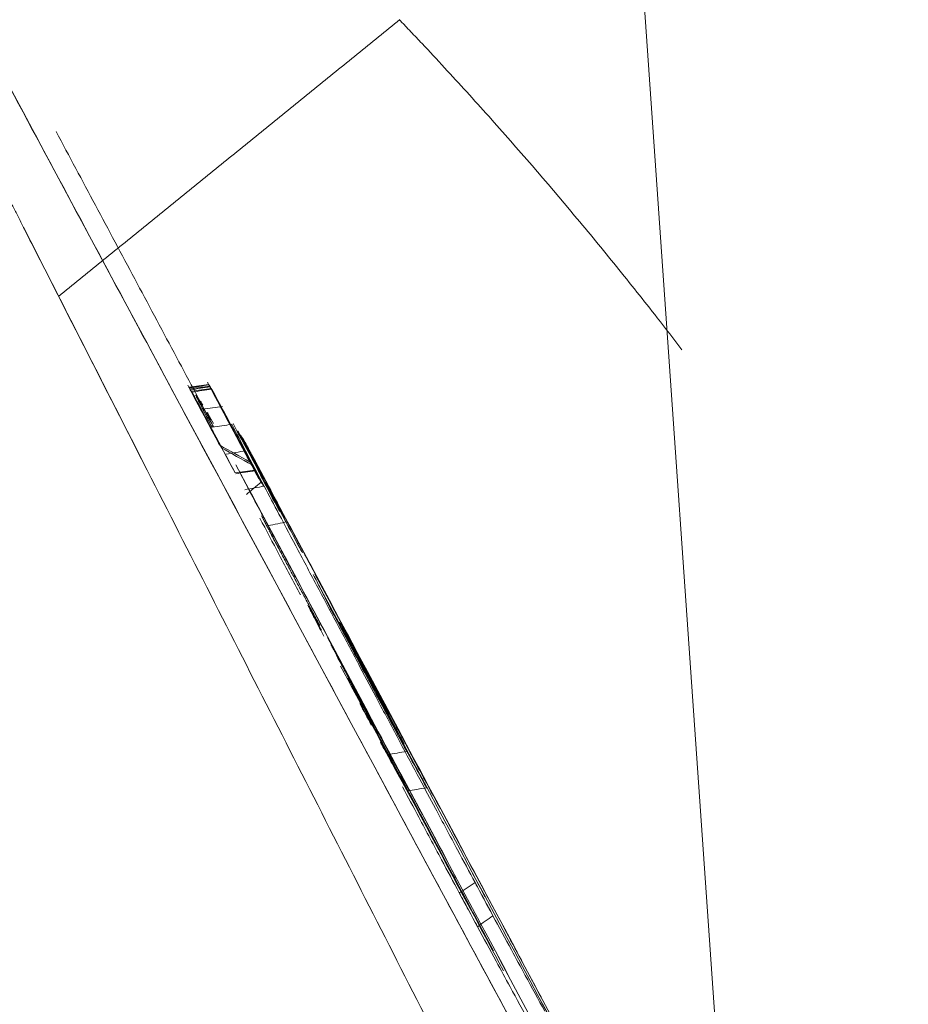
# Model space of a CAD drawing. Header units: millimetres. Extents: x -10 to 594, y 0 to 420.
# Tile 104 of 256: x 204.903 to 205.206, y 146.284 to 146.62. Entities that reach past the tile are written whole.
import ezdxf

# ---------------------------------------------------------------- set-up
doc = ezdxf.new("R2010")
doc.units = ezdxf.units.MM
doc.layers.add('1', color=7, linetype='Continuous', true_color=0xffffff)
doc.styles.add('Calibri', font='txt')
doc.dimstyles.get("Standard").update_dxf_attribs({"dimtxt": 0.18, "dimasz": 0.18, "dimexe": 0.18, "dimexo": 0.0625, "dimgap": 0.09, "dimtad": 0, "dimtih": 1, "dimtoh": 1, "dimdec": 4, "dimzin": 0, "dimdsep": 46, "dimtxsty": 'Standard', "dimcen": 0.09, "dimadec": 0, "dimazin": 0, "dimtfac": 1, "dimtdec": 4, "dimtofl": 0, "dimtmove": 0, "dimatfit": 3, "dimfxl": 0, "dimtolj": 1, "dimtzin": 0, "dimarcsym": 0})

# ---------------------------------------------------------------- blocks, each defined once
blk = doc.blocks.new('_U4')
at = {"layer": '1', "color": 18, "lineweight": 13}
for p, q in [((224.19727, 149.33035), (306.66374, 149.33035)), ((304.66374, 149.33035), (304.66374, 62.14488)), ((177.52722, 108.2972), (306.66374, 108.2972))]:
    blk.add_line(p, q, dxfattribs=at)
at = {"layer": '1', "color": 18}
for points in [[(304.66374, 149.33035), (305.60157, 145.83035), (303.72592, 145.83035)], [(304.66374, 108.2972), (303.72592, 111.7972), (305.60157, 111.79721)]]:
    blk.add_solid(points, dxfattribs=at)
at = {"layer": '1', "color": 18, "linetype": 'Continuous', "lineweight": 13, "char_height": 3.5, "attachment_point": 7, "rotation": 90, "line_spacing_factor": 1.399613, "style": 'Calibri'}
for s, insert in [('\\fCalibri|b0|i0;\\W1.0000;SINGLE POINT LIFT* EYE', (315.32677, 51.34946)), ('\\fCalibri|b0|i0;\\W1.0000;0.82', (308.00388, 51.34946))]:
    blk.add_mtext(s, dxfattribs=dict(at, insert=insert))
blk = doc.blocks.new('_U5')
at = {"layer": '1', "color": 18, "lineweight": 13}
for p, q in [((130.42265, 152.16552), (67.06529, 152.16552)), ((69.06529, 152.16552), (69.06529, 136.56803)), ((69.06529, 108.51761), (69.06529, 124.11511)), ((276.7879, 108.51761), (67.06529, 108.51761))]:
    blk.add_line(p, q, dxfattribs=at)
at = {"layer": '1', "color": 18}
for points in [[(69.06529, 152.16552), (70.00312, 148.66553), (68.12747, 148.66552)], [(69.06529, 108.51761), (68.12747, 112.01761), (70.00312, 112.01762)]]:
    blk.add_solid(points, dxfattribs=at)
at = {"layer": '1', "color": 18, "linetype": 'Continuous', "lineweight": 13, "insert": (72.40543, 125.77261), "char_height": 3.5, "attachment_point": 7, "rotation": 90, "line_spacing_factor": 1.399613, "style": 'Calibri'}
blk.add_mtext('\\fCalibri|b0|i0;\\W1.0000;0.87', dxfattribs=at)
blk = doc.blocks.new('_U6')
at = {"layer": '1', "color": 18, "lineweight": 13}
for p, q in [((231.19548, 189.81217), (323.00564, 189.81217)), ((321.00564, 189.81217), (321.00564, 155.28115)), ((321.00564, 108.2972), (321.00564, 142.82823)), ((177.52722, 108.2972), (323.00564, 108.2972))]:
    blk.add_line(p, q, dxfattribs=at)
at = {"layer": '1', "color": 18}
for points in [[(321.00564, 189.81217), (321.94346, 186.31218), (320.06782, 186.31217)], [(321.00564, 108.2972), (320.06782, 111.7972), (321.94346, 111.79721)]]:
    blk.add_solid(points, dxfattribs=at)
at = {"layer": '1', "color": 18, "linetype": 'Continuous', "lineweight": 13, "char_height": 3.5, "attachment_point": 7, "rotation": 90, "line_spacing_factor": 1.399613, "style": 'Calibri'}
for s, insert in [('\\fCalibri|b0|i0;\\W1.0000;LIFTING STROPS* EYE', (331.66867, 125.36451)), ('\\fCalibri|b0|i0;\\W1.0000;2.18', (324.34577, 144.48573))]:
    blk.add_mtext(s, dxfattribs=dict(at, insert=insert))
blk = doc.blocks.new('_U8')
at = {"layer": '1', "color": 18, "lineweight": 13}
for p, q in [((209.04612, 155.04559), (47.06469, 155.04559)), ((49.06469, 155.04559), (49.06469, 138.00807)), ((49.06469, 108.51764), (49.06469, 125.55516)), ((276.7879, 108.51764), (47.06469, 108.51764))]:
    blk.add_line(p, q, dxfattribs=at)
at = {"layer": '1', "color": 18}
for points in [[(49.06469, 155.04559), (50.00251, 151.54559), (48.12687, 151.54559)], [(49.06469, 108.51764), (48.12687, 112.01764), (50.00251, 112.01765)]]:
    blk.add_solid(points, dxfattribs=at)
at = {"layer": '1', "color": 18, "linetype": 'Continuous', "lineweight": 13, "insert": (52.40482, 127.21266), "char_height": 3.5, "attachment_point": 7, "rotation": 90, "line_spacing_factor": 1.399613, "style": 'Calibri'}
blk.add_mtext('\\fCalibri|b0|i0;\\W1.0000;0.93', dxfattribs=at)

msp = doc.modelspace()

# ---------------------------------------------------------------- linework, layer by layer
at = {"layer": '1', "color": 155, "linetype": 'Continuous', "lineweight": 18}
msp.add_line((205.0533, 147.51903), (205.15161, 146.11311), dxfattribs=at)
for points, degree, knots in [([(204.40352, 147.52608), (204.40434, 147.52454), (204.40598, 147.52146), (204.40843, 147.51685), (204.41088, 147.51223), (204.41334, 147.50762), (204.41579, 147.50301), (204.41824, 147.49839), (204.4207, 147.49378), (204.42315, 147.48916), (204.4256, 147.48455), (204.42806, 147.47993), (204.43051, 147.47532), (204.43297, 147.4707), (204.43542, 147.46609), (204.43787, 147.46147), (204.44033, 147.45686), (204.44278, 147.45224), (204.44524, 147.44763), (204.44769, 147.44301), (204.45015, 147.4384), (204.4526, 147.43378), (204.45506, 147.42916), (204.45751, 147.42455), (204.45997, 147.41993), (204.46243, 147.41532), (204.46488, 147.4107), (204.46734, 147.40608), (204.46979, 147.40147), (204.47225, 147.39685), (204.47471, 147.39223), (204.47716, 147.38761), (204.47962, 147.383), (204.48208, 147.37838), (204.48454, 147.37376), (204.48699, 147.36914), (204.48945, 147.36453), (204.49191, 147.35991), (204.49437, 147.35529), (204.49682, 147.35067), (204.49928, 147.34605), (204.50174, 147.34143), (204.5042, 147.33682), (204.50666, 147.3322), (204.50912, 147.32758), (204.51158, 147.32296), (204.51404, 147.31834), (204.5165, 147.31372), (204.51896, 147.3091), (204.52142, 147.30448), (204.52388, 147.29986), (204.52634, 147.29524), (204.5288, 147.29062), (204.53126, 147.286), (204.53372, 147.28137), (204.53618, 147.27675), (204.53864, 147.27213), (204.5411, 147.26751), (204.54357, 147.26289), (204.54603, 147.25826), (204.54849, 147.25364), (204.55095, 147.24902), (204.55342, 147.2444), (204.55588, 147.23977), (204.55834, 147.23515), (204.56081, 147.23053), (204.56327, 147.2259), (204.56573, 147.22128), (204.5682, 147.21665), (204.57066, 147.21203), (204.57313, 147.20741), (204.57559, 147.20278), (204.57806, 147.19815), (204.58052, 147.19353), (204.58299, 147.1889), (204.58545, 147.18428), (204.58792, 147.17965), (204.59038, 147.17503), (204.59285, 147.1704), (204.59532, 147.16577), (204.59778, 147.16114), (204.60025, 147.15652), (204.60272, 147.15189), (204.60519, 147.14726), (204.60765, 147.14263), (204.61012, 147.138), (204.62571, 147.10876), (204.65433, 147.05512), (204.69569, 146.97763), (204.73672, 146.90084), (204.77739, 146.82476), (204.82105, 146.74317), (204.86745, 146.65653), (204.91629, 146.56543), (204.96421, 146.47614), (205.01111, 146.38886), (205.05679, 146.30392), (205.10105, 146.22173), (205.14377, 146.14247), (205.18489, 146.06628), (205.2243, 145.99333), (205.26187, 145.92386), (205.29752, 145.85801), (205.33487, 145.78909), (205.37285, 145.71909), (205.41008, 145.65055), (205.43299, 145.60843), (205.44403, 145.58815), (205.44495, 145.58644)], 3, [0, 0, 0, 0, 0.001907, 0.003815, 0.005723, 0.00763, 0.009538, 0.011446, 0.013354, 0.015262, 0.01717, 0.019078, 0.020987, 0.022896, 0.024804, 0.026713, 0.028623, 0.030532, 0.032442, 0.034351, 0.036261, 0.038172, 0.040082, 0.041993, 0.043904, 0.045816, 0.047727, 0.04964, 0.051552, 0.053465, 0.055378, 0.057291, 0.059205, 0.061119, 0.063034, 0.064949, 0.066864, 0.06878, 0.070696, 0.072613, 0.07453, 0.076447, 0.078365, 0.080284, 0.082203, 0.084123, 0.086043, 0.087964, 0.089885, 0.091806, 0.093729, 0.095652, 0.097575, 0.099499, 0.101424, 0.103349, 0.105275, 0.107202, 0.109129, 0.111057, 0.112985, 0.114915, 0.116845, 0.118775, 0.120707, 0.122639, 0.124571, 0.126505, 0.128439, 0.130374, 0.13231, 0.134247, 0.136184, 0.138123, 0.140062, 0.142002, 0.143942, 0.145884, 0.147826, 0.14977, 0.151714, 0.153659, 0.155605, 0.157552, 0.1595, 0.161448, 0.163398, 0.196449, 0.229487, 0.26256, 0.295714, 0.328996, 0.370679, 0.412403, 0.454251, 0.496303, 0.538378, 0.580303, 0.622154, 0.664008, 0.705799, 0.747456, 0.789057, 0.830682, 0.885928, 0.940622, 0.994984, 1, 1, 1, 1]), ([(205.44495, 145.58645), (205.44403, 145.58815), (205.38258, 145.70108), (205.20307, 146.0317), (204.88823, 146.61714), (204.61327, 147.13187), (204.47307, 147.39525), (204.40352, 147.52608)], 3, [0, 0, 0, 0, 0.005099, 0.336733, 0.668366, 0.834183, 1, 1, 1, 1]), ([(203.9277, 147.29878), (204.00021, 147.1622), (204.14616, 146.8876), (204.43135, 146.35255), (204.75558, 145.74762), (205.02797, 145.24347), (205.09435, 145.12142), (205.09435, 145.12142)], 3, [0, 0, 0, 0, 0.125, 0.25, 0.5, 0.75, 1, 1, 1, 1]), ([(205.09435, 145.12142), (205.09435, 145.12142), (205.02797, 145.24347), (204.75558, 145.74762), (204.43135, 146.35255), (204.14616, 146.8876), (204.00021, 147.1622), (203.9277, 147.29878)], 3, [0, 0, 0, 0, 0.25, 0.5, 0.75, 0.875, 1, 1, 1, 1]), ([(203.89065, 147.29245), (203.96901, 147.14501), (204.1268, 146.84851), (204.43542, 146.27029), (204.78716, 145.6152), (205.08395, 145.06721), (205.15661, 144.93402), (205.15661, 144.93402)], 3, [0, 0, 0, 0, 0.125, 0.25, 0.5, 0.75, 1, 1, 1, 1]), ([(205.15661, 144.93402), (205.15661, 144.93402), (205.08395, 145.06721), (204.78716, 145.6152), (204.43542, 146.27029), (204.1268, 146.84851), (203.96901, 147.14501), (203.89065, 147.29245)], 3, [0, 0, 0, 0, 0.25, 0.5, 0.75, 0.875, 1, 1, 1, 1]), ([(203.87674, 147.2864), (203.95563, 147.13816), (204.11449, 146.84004), (204.42519, 146.25868), (204.77928, 145.60003), (205.0779, 145.04931), (205.15109, 144.91531), (205.1512, 144.91511)], 3, [0, 0, 0, 0, 0.125047, 0.250094, 0.500188, 0.750281, 1, 1, 1, 1]), ([(205.1512, 144.91511), (205.1512, 144.91511), (205.07805, 145.04904), (204.77928, 145.60003), (204.42519, 146.25868), (204.11449, 146.84004), (203.95563, 147.13816), (203.87674, 147.2864)], 3, [0, 0, 0, 0, 0.25, 0.5, 0.75, 0.875, 1, 1, 1, 1]), ([(203.88419, 147.27238), (203.95445, 147.14049), (204.09583, 146.8754), (204.37179, 146.3593), (204.68487, 145.77677), (204.94698, 145.29263), (205.01065, 145.17573), (205.01065, 145.17573)], 3, [0, 0, 0, 0, 0.125, 0.25, 0.5, 0.75, 1, 1, 1, 1]), ([(205.01065, 145.17573), (205.01065, 145.17573), (204.94698, 145.29263), (204.68487, 145.77677), (204.37179, 146.3593), (204.09583, 146.8754), (203.95445, 147.14049), (203.88419, 147.27238)], 3, [0, 0, 0, 0, 0.25, 0.5, 0.75, 0.875, 1, 1, 1, 1]), ([(203.79026, 147.2378), (203.86739, 147.09422), (204.0226, 146.8056), (204.32573, 146.24338), (204.67013, 145.60789), (204.94402, 145.10628), (205.01788, 144.97172), (205.0272, 144.95474)], 3, [0, 0, 0, 0, 0.130174, 0.260349, 0.520698, 0.781047, 1, 1, 1, 1]), ([(205.05546, 144.84734), (205.05546, 144.84733), (205.05553, 144.8472), (204.98159, 144.98137), (204.6792, 145.53368), (204.31979, 146.19522), (204.00376, 146.77998), (203.842, 147.08007), (203.76162, 147.22935)], 3, [0, 0, 0, 0, 0.0005, 0.250373, 0.500246, 0.75012, 0.875056, 1, 1, 1, 1]), ([(203.76163, 147.22935), (203.842, 147.08009), (204.00375, 146.78001), (204.31978, 146.19526), (204.67919, 145.53371), (204.98159, 144.98139), (205.05546, 144.84734), (205.05546, 144.84734)], 3, [0, 0, 0, 0, 0.124994, 0.249994, 0.499996, 0.749998, 1, 1, 1, 1]), ([(205.02797, 144.85345), (205.02797, 144.85345), (204.95465, 144.98629), (204.65424, 145.53408), (204.2968, 146.19075), (203.98228, 146.77149), (203.82125, 147.06959), (203.74123, 147.21788)], 3, [0, 0, 0, 0, 0.25, 0.5, 0.75, 0.875, 1, 1, 1, 1]), ([(203.74123, 147.21788), (203.82125, 147.06959), (203.98228, 146.77149), (204.2968, 146.19075), (204.65424, 145.53408), (204.95465, 144.98629), (205.0299, 144.84994), (205.02787, 144.85363), (205.02767, 144.854)], 3, [0, 0, 0, 0, 0.123373, 0.246746, 0.493492, 0.740238, 0.986984, 1, 1, 1, 1]), ([(203.76891, 147.21584), (203.84029, 147.0834), (203.98385, 146.81728), (204.26379, 146.29954), (204.58078, 145.71593), (204.84548, 145.23176), (204.90964, 145.11503), (204.90964, 145.11503)], 3, [0, 0, 0, 0, 0.125, 0.25, 0.5, 0.75, 1, 1, 1, 1]), ([(205.02986, 144.9499), (205.02986, 144.9499), (204.95935, 145.07821), (204.67013, 145.60789), (204.32573, 146.24338), (204.06072, 146.7349), (203.94523, 146.94952), (203.90683, 147.02092)], 3, [0, 0, 0, 0, 0.266773, 0.533547, 0.80032, 0.933707, 1, 1, 1, 1]), ([(122.48361, 146.75055), (122.91837, 146.57657), (123.50021, 146.34463), (124.22585, 146.05692), (125.25996, 145.64978), (126.45953, 145.18266), (127.78177, 144.67218), (129.36672, 144.06887), (131.10155, 143.42121), (132.81606, 142.7948), (134.67797, 142.13284), (136.26403, 141.58287), (137.73034, 141.08689), (139.20671, 140.60101), (140.49323, 140.1902), (141.68862, 139.81888), (142.88874, 139.45589), (143.99371, 139.13102), (144.89898, 138.87187), (146.01354, 138.56178), (147.2341, 138.23347), (148.30943, 137.95435), (149.3323, 137.69815), (150.56944, 137.40031), (151.81379, 137.11285), (153.06325, 136.83641), (154.4731, 136.54032), (156.05629, 136.22762), (157.65034, 135.93214), (159.25506, 135.65355), (160.87042, 135.39146), (162.49606, 135.14551), (164.13174, 134.91525), (165.77715, 134.70024), (167.43138, 134.50003), (169.09285, 134.31424), (170.76016, 134.1424), (172.72614, 133.9561), (175.03085, 133.75986), (177.67641, 133.56291), (180.66556, 133.37454), (184.00133, 133.20234), (187.13234, 133.07263), (189.84448, 132.98157), (192.56226, 132.90581), (195.28378, 132.84293), (198.00869, 132.79199), (201.66528, 132.73633), (206.54588, 132.68289), (213.4798, 132.63417), (221.41041, 132.6166), (229.72214, 132.6068), (237.93244, 132.59508), (246.14263, 132.58841), (253.09303, 132.58325), (261.365, 132.58006), (269.09143, 132.57891), (275.5603, 132.5801), (280.54998, 132.58193), (284.06294, 132.58369), (284.57748, 132.58395)], 5, [0, 0, 0, 0, 0, 0, 0.016049, 0.02155, 0.026821, 0.038209, 0.043819, 0.064157, 0.078864, 0.089038, 0.099218, 0.109404, 0.119595, 0.129768, 0.139918, 0.143261, 0.150049, 0.16016, 0.166923, 0.170255, 0.180336, 0.190407, 0.195576, 0.200471, 0.21053, 0.220588, 0.23065, 0.240718, 0.250796, 0.260886, 0.270991, 0.281113, 0.291254, 0.301415, 0.311598, 0.321781, 0.331954, 0.342118, 0.361191, 0.381483, 0.401768, 0.422054, 0.442345, 0.455054, 0.462645, 0.482953, 0.503272, 0.523597, 0.563969, 0.607911, 0.689204, 0.739006, 0.770498, 0.807849, 0.851791, 0.895657, 0.984717, 1, 1, 1, 1, 1, 1]), ([(284.57748, 132.58395), (284.06294, 132.58369), (280.54998, 132.58193), (275.5603, 132.5801), (269.09143, 132.57891), (261.365, 132.58006), (253.09303, 132.58325), (246.14263, 132.58841), (237.93244, 132.59508), (229.72214, 132.6068), (221.41041, 132.6166), (213.4798, 132.63417), (206.54588, 132.68289), (201.66528, 132.73633), (198.00869, 132.79199), (195.28378, 132.84293), (192.56226, 132.90581), (189.84448, 132.98157), (187.13234, 133.07263), (184.00133, 133.20234), (180.66556, 133.37454), (177.67641, 133.56291), (175.03085, 133.75986), (172.72614, 133.9561), (170.76016, 134.1424), (169.09285, 134.31424), (167.43138, 134.50003), (165.77715, 134.70024), (164.13174, 134.91525), (162.49606, 135.14551), (160.87042, 135.39146), (159.25506, 135.65355), (157.65034, 135.93214), (156.05629, 136.22762), (154.4731, 136.54032), (153.06325, 136.83641), (151.81379, 137.11285), (150.56944, 137.40031), (149.3323, 137.69815), (148.30943, 137.95435), (147.2341, 138.23347), (146.01354, 138.56178), (144.89898, 138.87187), (143.99371, 139.13102), (142.88874, 139.45589), (141.68862, 139.81888), (140.49323, 140.1902), (139.20671, 140.60101), (137.73034, 141.08689), (136.26403, 141.58287), (134.67797, 142.13284), (132.81606, 142.7948), (131.10155, 143.42121), (129.36672, 144.06887), (127.78177, 144.67218), (126.45953, 145.18266), (125.25996, 145.64978), (124.22585, 146.05692), (123.50021, 146.34463), (122.91837, 146.57657), (122.48361, 146.75055)], 5, [0, 0, 0, 0, 0, 0, 0.015283, 0.104343, 0.148209, 0.192151, 0.229502, 0.260994, 0.310796, 0.392089, 0.436031, 0.476403, 0.496728, 0.517047, 0.537355, 0.544946, 0.557655, 0.577946, 0.598232, 0.618517, 0.638809, 0.657882, 0.668046, 0.678219, 0.688402, 0.698585, 0.708746, 0.718887, 0.729009, 0.739114, 0.749204, 0.759282, 0.76935, 0.779412, 0.78947, 0.799529, 0.804424, 0.809593, 0.819664, 0.829745, 0.833077, 0.83984, 0.849951, 0.856739, 0.860082, 0.870232, 0.880405, 0.890596, 0.900782, 0.910962, 0.921136, 0.935843, 0.956181, 0.961791, 0.973179, 0.97845, 0.983951, 1, 1, 1, 1, 1, 1]), ([(204.98136, 146.46911), (204.97948, 146.47264), (204.9747, 146.4816), (204.96993, 146.49055), (204.96703, 146.49598)], 3, [0, 0, 0, 0, 0.394304, 1, 1, 1, 1]), ([(204.98136, 146.46911), (204.97893, 146.47368), (204.97424, 146.4825), (204.96955, 146.49133), (204.96729, 146.49558)], 3, [0, 0, 0, 0, 0.518507, 1, 1, 1, 1]), ([(204.96739, 146.49542), (204.96974, 146.49104), (204.9746, 146.48194), (204.97947, 146.47285), (204.982, 146.46813)], 3, [0, 0, 0, 0, 0.4815, 1, 1, 1, 1]), ([(204.96055, 146.49462), (204.96298, 146.49005), (204.96649, 146.48346), (204.96999, 146.47686), (204.97106, 146.47485)], 3, [0, 0, 0, 0, 0.694334, 1, 1, 1, 1]), ([(204.97161, 146.474), (204.9705, 146.47608), (204.96686, 146.48288), (204.96323, 146.48967), (204.9607, 146.49439)], 3, [0, 0, 0, 0, 0.305705, 1, 1, 1, 1]), ([(204.9609, 146.49409), (204.96342, 146.48935), (204.967, 146.48265), (204.97057, 146.47596), (204.97161, 146.474)], 3, [0, 0, 0, 0, 0.708203, 1, 1, 1, 1]), ([(204.96142, 146.49329), (204.96403, 146.48839), (204.96898, 146.47911), (204.97392, 146.46984), (204.97626, 146.46547)], 3, [0, 0, 0, 0, 0.528094, 1, 1, 1, 1]), ([(204.982, 146.46813), (204.97947, 146.47287), (204.97469, 146.48184), (204.9699, 146.4908), (204.96765, 146.49503)], 3, [0, 0, 0, 0, 0.528871, 1, 1, 1, 1]), ([(204.96779, 146.49481), (204.96777, 146.49484), (204.96773, 146.49491), (204.96768, 146.49498), (204.96765, 146.49503)], 3, [0, 0, 0, 0, 0.404125, 1, 1, 1, 1]), ([(204.96765, 146.49503), (204.97055, 146.4896), (204.97533, 146.48063), (204.98011, 146.47167), (204.982, 146.46813)], 3, [0, 0, 0, 0, 0.605314, 1, 1, 1, 1]), ([(204.96779, 146.49481), (204.97069, 146.48938), (204.97648, 146.47852), (204.98227, 146.46767), (204.98516, 146.46224)], 3, [0, 0, 0, 0, 0.5, 1, 1, 1, 1]), ([(204.98516, 146.46224), (204.98227, 146.46767), (204.97648, 146.47852), (204.97069, 146.48938), (204.96779, 146.49481)], 3, [0, 0, 0, 0, 0.5, 1, 1, 1, 1]), ([(204.98301, 146.46639), (204.9804, 146.47129), (204.97546, 146.48056), (204.97051, 146.48984), (204.96818, 146.49422)], 3, [0, 0, 0, 0, 0.527915, 1, 1, 1, 1]), ([(204.96818, 146.49422), (204.97107, 146.48879), (204.97602, 146.47951), (204.98096, 146.47024), (204.98301, 146.46639)], 3, [0, 0, 0, 0, 0.585298, 1, 1, 1, 1]), ([(204.98315, 146.46618), (204.9811, 146.47002), (204.97616, 146.4793), (204.97121, 146.48857), (204.96832, 146.494)], 3, [0, 0, 0, 0, 0.414702, 1, 1, 1, 1]), ([(204.96832, 146.494), (204.97065, 146.48962), (204.9756, 146.48035), (204.98054, 146.47107), (204.98315, 146.46618)], 3, [0, 0, 0, 0, 0.472085, 1, 1, 1, 1]), ([(204.96386, 146.49031), (204.96371, 146.49057), (204.96341, 146.49109), (204.96311, 146.49162), (204.96295, 146.49188)], 3, [0, 0, 0, 0, 0.499981, 1, 1, 1, 1]), ([(204.96525, 146.4871), (204.96578, 146.48607), (204.96684, 146.48403), (204.9679, 146.48198), (204.96843, 146.48096)], 3, [0, 0, 0, 0, 0.500046, 1, 1, 1, 1]), ([(204.96712, 146.48529), (204.96727, 146.48499), (204.96758, 146.4844), (204.96789, 146.48381), (204.96804, 146.48351)], 3, [0, 0, 0, 0, 0.500058, 1, 1, 1, 1]), ([(205.14306, 146.15611), (205.11534, 146.20807), (205.05987, 146.31204), (205.00434, 146.4161), (204.97656, 146.46815)], 3, [0, 0, 0, 0, 0.499983, 1, 1, 1, 1]), ([(204.97764, 146.46606), (204.99001, 146.44289), (205.0147, 146.39663), (205.03939, 146.35038), (205.05172, 146.32728)], 3, [0, 0, 0, 0, 0.500564, 1, 1, 1, 1]), ([(205.05789, 146.32931), (205.04553, 146.35246), (205.02083, 146.39873), (204.99613, 146.44502), (204.98378, 146.46815)], 3, [0, 0, 0, 0, 0.500353, 1, 1, 1, 1]), ([(204.98494, 146.46258), (204.98499, 146.4625), (204.98507, 146.46239), (204.98514, 146.46227), (204.98516, 146.46224)], 3, [0, 0, 0, 0, 0.736747, 1, 1, 1, 1]), ([(204.99407, 146.44875), (204.99542, 146.44624), (204.99809, 146.44125), (205.00076, 146.43625), (205.00209, 146.43377)], 3, [0, 0, 0, 0, 0.50212, 1, 1, 1, 1]), ([(204.99567, 146.43221), (204.99432, 146.43474), (204.9916, 146.43982), (204.98889, 146.4449), (204.98753, 146.44744)], 3, [0, 0, 0, 0, 0.499817, 1, 1, 1, 1]), ([(205.01226, 146.39952), (205.01877, 146.38734), (205.03178, 146.36299), (205.04479, 146.33865), (205.05129, 146.32648)], 3, [0, 0, 0, 0, 0.500066, 1, 1, 1, 1]), ([(205.02599, 146.38743), (205.02695, 146.38595), (205.02793, 146.38444), (205.02872, 146.38323), (205.02884, 146.38305)], 3, [0, 0, 0, 0, 0.844532, 1, 1, 1, 1]), ([(205.03494, 146.35701), (205.03381, 146.35907), (205.03156, 146.36319), (205.02929, 146.36732), (205.02816, 146.36939)], 3, [0, 0, 0, 0, 0.500813, 1, 1, 1, 1]), ([(205.06422, 146.31444), (205.06321, 146.3163), (205.0612, 146.32006), (205.05918, 146.32382), (205.05816, 146.32571)], 3, [0, 0, 0, 0, 0.496695, 1, 1, 1, 1]), ([(205.05277, 146.32222), (205.0538, 146.3203), (205.05587, 146.31645), (205.05793, 146.31261), (205.05896, 146.31069)], 3, [0, 0, 0, 0, 0.500236, 1, 1, 1, 1])]:
    msp.add_open_spline(points, degree=degree, knots=knots, dxfattribs=at)
for points, degree in [([(205.03242, 146.61998), (204.91609, 146.5256)], 1), ([(204.96885, 146.48137), (204.91523, 146.58179)], 1), ([(204.89288, 146.57118), (204.89288, 146.57117), (204.89961, 146.55797), (204.9044, 146.54856)], 2), ([(204.94499, 146.4689), (204.9044, 146.54856)], 1), ([(204.9044, 146.54856), (205.07747, 146.20889)], 1), ([(204.96729, 146.49558), (204.96505, 146.49526), (204.9628, 146.49494), (204.96055, 146.49462)], 3), ([(204.9607, 146.49439), (204.96293, 146.49473), (204.96516, 146.49508), (204.96739, 146.49542)], 3), ([(204.96703, 146.49598), (204.96698, 146.49606), (204.96693, 146.49613), (204.96688, 146.49621)], 3), ([(204.96688, 146.49621), (204.96978, 146.49078), (204.97556, 146.47993), (204.98135, 146.46908), (204.98424, 146.46365)], 3), ([(204.96739, 146.49542), (204.96736, 146.49547), (204.96733, 146.49553), (204.96729, 146.49558)], 3), ([(204.96729, 146.49558), (204.97198, 146.48675), (204.97667, 146.47793), (204.98136, 146.46911)], 3), ([(204.982, 146.46813), (204.97713, 146.47723), (204.97226, 146.48633), (204.96739, 146.49542)], 3), ([(204.96013, 146.49528), (204.9602, 146.49516), (204.96028, 146.49505), (204.96035, 146.49493)], 3), ([(204.96035, 146.49493), (204.96392, 146.48824), (204.96749, 146.48154), (204.97106, 146.47485)], 3), ([(204.96055, 146.49462), (204.9606, 146.49455), (204.96065, 146.49447), (204.9607, 146.49439)], 3), ([(204.97106, 146.47485), (204.96756, 146.48144), (204.96405, 146.48803), (204.96055, 146.49462)], 3), ([(204.9607, 146.49439), (204.96434, 146.48759), (204.96797, 146.4808), (204.97161, 146.474)], 3), ([(204.96089, 146.49409), (204.96097, 146.49398), (204.96104, 146.49387), (204.96111, 146.49376)], 3), ([(204.97161, 146.474), (204.96804, 146.4807), (204.96447, 146.4874), (204.96089, 146.49409)], 3), ([(204.96765, 146.49503), (204.9654, 146.49472), (204.96315, 146.49441), (204.9609, 146.49409)], 3), ([(204.96111, 146.49376), (204.96334, 146.49411), (204.96557, 146.49446), (204.96779, 146.49481)], 3), ([(204.96818, 146.49422), (204.96593, 146.49391), (204.96367, 146.4936), (204.96142, 146.49329)], 3), ([(204.96142, 146.49328), (204.96149, 146.49317), (204.96156, 146.49307), (204.96163, 146.49296)], 3), ([(204.97626, 146.46547), (204.97131, 146.47474), (204.96637, 146.48401), (204.96142, 146.49328)], 3), ([(204.96163, 146.49296), (204.96386, 146.49331), (204.96609, 146.49365), (204.96832, 146.494)], 3), ([(204.96284, 146.49205), (204.96288, 146.492), (204.96292, 146.49194), (204.96295, 146.49189)], 3), ([(204.96299, 146.49165), (204.96294, 146.49178), (204.96289, 146.49192), (204.96284, 146.49205)], 3), ([(204.96285, 146.49205), (204.9629, 146.49191), (204.96294, 146.49178), (204.96299, 146.49165)], 3), ([(204.96295, 146.49189), (204.96326, 146.49136), (204.96356, 146.49084), (204.96385, 146.49032)], 3), ([(204.96299, 146.49165), (204.96322, 146.49118), (204.96345, 146.4907), (204.96368, 146.49023)], 3), ([(204.96368, 146.49024), (204.96345, 146.49071), (204.96322, 146.49118), (204.96299, 146.49165)], 3), ([(204.96401, 146.48955), (204.9639, 146.48978), (204.96379, 146.49001), (204.96368, 146.49024)], 3), ([(204.96385, 146.49032), (204.96412, 146.48985), (204.96439, 146.48937), (204.96466, 146.4889)], 3), ([(204.96486, 146.48789), (204.96458, 146.48844), (204.96429, 146.48899), (204.96401, 146.48955)], 3), ([(204.96523, 146.48856), (204.96497, 146.48901), (204.96472, 146.48946), (204.96446, 146.48991)], 3), ([(204.96466, 146.4889), (204.96529, 146.48776), (204.96591, 146.48662), (204.96653, 146.48549)], 3), ([(204.96525, 146.48711), (204.96512, 146.48737), (204.96499, 146.48763), (204.96486, 146.48789)], 3), ([(204.97198, 146.4881), (204.96974, 146.48777), (204.9675, 146.48743), (204.96525, 146.4871)], 3), ([(204.96843, 146.48097), (204.96737, 146.48301), (204.96631, 146.48505), (204.96525, 146.48711)], 3), ([(204.96653, 146.48549), (204.96731, 146.48405), (204.96809, 146.48261), (204.96887, 146.48117)], 3), ([(204.96887, 146.48117), (204.96809, 146.48261), (204.96731, 146.48404), (204.96653, 146.48548)], 3), ([(204.96675, 146.48605), (204.96688, 146.48584), (204.967, 146.48565), (204.96712, 146.48547)], 3), ([(204.96718, 146.48521), (204.96703, 146.48549), (204.96689, 146.48577), (204.96675, 146.48605)], 3), ([(204.96888, 146.48222), (204.9683, 146.4833), (204.96771, 146.48438), (204.96712, 146.48547)], 3), ([(204.96712, 146.48547), (204.96771, 146.48439), (204.9683, 146.4833), (204.96888, 146.48222)], 3), ([(204.97194, 146.48689), (204.97627, 146.47879), (204.9806, 146.47068), (204.98494, 146.46258)], 3), ([(204.98447, 146.4633), (204.98029, 146.47116), (204.97612, 146.47902), (204.97194, 146.48689)], 3), ([(204.96712, 146.4853), (204.96714, 146.48527), (204.96716, 146.48524), (204.96718, 146.48521)], 3), ([(204.96804, 146.48352), (204.96774, 146.48411), (204.96743, 146.4847), (204.96712, 146.4853)], 3), ([(204.96843, 146.48096), (204.97066, 146.48131), (204.9729, 146.48166), (204.97514, 146.48201)], 3), ([(204.97514, 146.48199), (204.97672, 146.47896), (204.9783, 146.47594), (204.97988, 146.47292)], 3), ([(204.97557, 146.48222), (204.97653, 146.48044), (204.9775, 146.47866), (204.97846, 146.47688)], 3), ([(204.97846, 146.47687), (204.9775, 146.47865), (204.97654, 146.48043), (204.97557, 146.48221)], 3), ([(204.97726, 146.47978), (204.97877, 146.47699), (204.98027, 146.47421), (204.98177, 146.47142)], 3), ([(204.98254, 146.46971), (204.98106, 146.47251), (204.97959, 146.47531), (204.97811, 146.47812)], 3), ([(204.97811, 146.47812), (204.97959, 146.47531), (204.98106, 146.47251), (204.98254, 146.46971)], 3), ([(204.98089, 146.47331), (204.98001, 146.47496), (204.97913, 146.47661), (204.97825, 146.47826)], 3), ([(204.98296, 146.46853), (204.98146, 146.4713), (204.97996, 146.47408), (204.97846, 146.47687)], 3), ([(204.97893, 146.47721), (204.97998, 146.47524), (204.98103, 146.47327), (204.98208, 146.4713)], 3), ([(204.98437, 146.46689), (204.98256, 146.47027), (204.98074, 146.47365), (204.97893, 146.47703)], 3), ([(204.979, 146.4771), (204.98059, 146.47412), (204.98219, 146.47114), (204.98378, 146.46815)], 3), ([(204.9803, 146.47475), (204.97994, 146.47541), (204.97959, 146.47608), (204.97923, 146.47674)], 3), ([(204.97106, 146.47485), (204.97449, 146.47294), (204.97793, 146.47102), (204.98136, 146.46911)], 3), ([(204.97161, 146.474), (204.97507, 146.47205), (204.97853, 146.47009), (204.982, 146.46813)], 3), ([(204.982, 146.46813), (204.97853, 146.47009), (204.97507, 146.47205), (204.97161, 146.474)], 3), ([(204.97988, 146.47294), (204.97765, 146.47257), (204.97543, 146.4722), (204.9732, 146.47184)], 3), ([(204.9862, 146.4609), (204.9841, 146.46491), (204.98199, 146.46892), (204.97988, 146.47294)], 3), ([(204.97988, 146.47292), (204.98199, 146.46891), (204.9841, 146.46489), (204.9862, 146.46089)], 3), ([(204.98241, 146.47079), (204.9817, 146.47211), (204.981, 146.47343), (204.9803, 146.47475)], 3), ([(204.98208, 146.4713), (204.98718, 146.46174), (204.99228, 146.45217), (204.99739, 146.44261)], 3), ([(204.98241, 146.47079), (205.03793, 146.36675), (205.0934, 146.26279), (205.14881, 146.15892)], 3), ([(205.14881, 146.15892), (205.0934, 146.26279), (205.03793, 146.36675), (204.98241, 146.47079)], 3), ([(204.98254, 146.46971), (204.98403, 146.46688), (204.98553, 146.46404), (204.98702, 146.46122)], 3), ([(204.97626, 146.46547), (204.97851, 146.46578), (204.98076, 146.46609), (204.98301, 146.46639)], 3), ([(204.98315, 146.46618), (204.98093, 146.46583), (204.9787, 146.46548), (204.97647, 146.46514)], 3), ([(204.97656, 146.46815), (205.03212, 146.36405), (205.08762, 146.26004), (205.14306, 146.15611)], 3), ([(205.05171, 146.32728), (205.02704, 146.37352), (205.00234, 146.41978), (204.97764, 146.46606)], 3), ([(204.98277, 146.46677), (204.98361, 146.46519), (204.98446, 146.46361), (204.9853, 146.46203)], 3), ([(204.98301, 146.46639), (204.98293, 146.46652), (204.98285, 146.46665), (204.98277, 146.46677)], 3), ([(204.9879, 146.45933), (204.98626, 146.46239), (204.98461, 146.46546), (204.98296, 146.46853)], 3), ([(204.9834, 146.46581), (204.98332, 146.46593), (204.98324, 146.46605), (204.98315, 146.46618)], 3), ([(204.98593, 146.46106), (204.98508, 146.46264), (204.98424, 146.46423), (204.9834, 146.46581)], 3), ([(204.98378, 146.46815), (205.00849, 146.42185), (205.0332, 146.37557), (205.05789, 146.32931)], 3), ([(204.98815, 146.45983), (204.98689, 146.46219), (204.98563, 146.46454), (204.98437, 146.46689)], 3), ([(204.98516, 146.46224), (204.98348, 146.46086), (204.98181, 146.45947), (204.98013, 146.45809)], 3), ([(204.98424, 146.46365), (204.98432, 146.46354), (204.9844, 146.46342), (204.98447, 146.4633)], 3), ([(204.99146, 146.45226), (204.98924, 146.45644), (204.98703, 146.46062), (204.98481, 146.4648)], 3), ([(204.9853, 146.46203), (204.98551, 146.4617), (204.98572, 146.46138), (204.98593, 146.46106)], 3), ([(204.98672, 146.46222), (204.9889, 146.45814), (204.99109, 146.45407), (204.99327, 146.45)], 3), ([(204.9796, 146.45967), (204.9818, 146.46008), (204.984, 146.46049), (204.9862, 146.4609)], 3), ([(204.98156, 146.4586), (204.98355, 146.45488), (204.98554, 146.45116), (204.98753, 146.44744)], 3), ([(204.9862, 146.46089), (204.98788, 146.45771), (204.98956, 146.45454), (204.99123, 146.45138)], 3), ([(204.98702, 146.46122), (204.98872, 146.45802), (204.99041, 146.45482), (204.9921, 146.45162)], 3), ([(204.99171, 146.45223), (204.99044, 146.45459), (204.98917, 146.45696), (204.9879, 146.45933)], 3), ([(204.99407, 146.44876), (204.9921, 146.45245), (204.99012, 146.45614), (204.98815, 146.45983)], 3), ([(204.99925, 146.43814), (204.99674, 146.44283), (204.99423, 146.44753), (204.99171, 146.45223)], 3), ([(204.99134, 146.43748), (204.98913, 146.44166), (204.98692, 146.44583), (204.9847, 146.45001)], 3), ([(204.98524, 146.45076), (204.98756, 146.44643), (204.98988, 146.4421), (204.9922, 146.43777)], 3), ([(204.99163, 146.43885), (204.98959, 146.4427), (204.98754, 146.44655), (204.9855, 146.45041)], 3), ([(204.98753, 146.44744), (204.98971, 146.44787), (204.99189, 146.44831), (204.99407, 146.44875)], 3), ([(204.99123, 146.45138), (204.99342, 146.44724), (204.99561, 146.4431), (204.9978, 146.43896)], 3), ([(204.9921, 146.45162), (204.99415, 146.44777), (204.99619, 146.44391), (204.99824, 146.44006)], 3), ([(205.00208, 146.43378), (204.99941, 146.43877), (204.99674, 146.44377), (204.99407, 146.44876)], 3), ([(204.98753, 146.44744), (204.99025, 146.44236), (204.99296, 146.43728), (204.99567, 146.43221)], 3), ([(205.00514, 146.41342), (204.98792, 146.44567)], 1), ([(204.99739, 146.44261), (204.99985, 146.43799), (205.00232, 146.43337), (205.00478, 146.42875)], 3), ([(204.99869, 146.42658), (204.99623, 146.43118), (204.99378, 146.43578), (204.99133, 146.44038)], 3), ([(204.9922, 146.43777), (204.99201, 146.43813), (204.99182, 146.43849), (204.99163, 146.43885)], 3), ([(204.9978, 146.43896), (205.00018, 146.43447), (205.00256, 146.42999), (205.00494, 146.4255)], 3), ([(204.99824, 146.44006), (204.99858, 146.43942), (204.99892, 146.43878), (204.99925, 146.43814)], 3), ([(204.99858, 146.42382), (204.99617, 146.42837), (204.99375, 146.43293), (204.99134, 146.43748)], 3), ([(204.99567, 146.43221), (204.99813, 146.42762), (205.00058, 146.42302), (205.00303, 146.41843)], 3), ([(205.0111, 146.41689), (205.0081, 146.42252), (205.00509, 146.42815), (205.00208, 146.43378)], 3), ([(205.00554, 146.42581), (205.00466, 146.42746), (205.00378, 146.42911), (205.0029, 146.43076)], 3), ([(205.00353, 146.43085), (205.0071, 146.42417), (205.01067, 146.4175), (205.01423, 146.41084)], 3), ([(205.00478, 146.42875), (205.00689, 146.42479), (205.009, 146.42084), (205.0111, 146.41689)], 3), ([(205.00303, 146.41843), (205.00158, 146.42115), (205.00014, 146.42386), (204.99869, 146.42658)], 3), ([(205.00451, 146.42758), (205.00914, 146.41891), (205.01378, 146.41024), (205.01841, 146.40158)], 3), ([(205.00494, 146.4255), (205.00718, 146.42129), (205.00941, 146.41708), (205.01165, 146.41287)], 3), ([(205.00554, 146.42581), (205.06197, 146.32022), (205.11834, 146.2147), (205.17467, 146.10925)], 3), ([(205.17467, 146.10926), (205.11835, 146.2147), (205.06196, 146.32022), (205.00554, 146.42581)], 3), ([(205.00887, 146.41909), (205.00825, 146.42029), (205.00762, 146.42148), (205.007, 146.42268)], 3), ([(205.00762, 146.42172), (205.00801, 146.42101), (205.00839, 146.4203), (205.00878, 146.41959)], 3), ([(205.00103, 146.42034), (205.00134, 146.41975), (205.00164, 146.41916), (205.00195, 146.41856)], 3), ([(205.00132, 146.41989), (205.00122, 146.42004), (205.00113, 146.42019), (205.00103, 146.42034)], 3), ([(205.00247, 146.41778), (205.00208, 146.41849), (205.0017, 146.41919), (205.00132, 146.41989)], 3), ([(205.00189, 146.41865), (205.00249, 146.41751), (205.00308, 146.41637), (205.00368, 146.41524)], 3), ([(205.00195, 146.41856), (205.00193, 146.41859), (205.00191, 146.41862), (205.00189, 146.41865)], 3), ([(205.00878, 146.41959), (205.00952, 146.41821), (205.01026, 146.41684), (205.011, 146.41546)], 3), ([(205.01192, 146.41334), (205.0109, 146.41526), (205.00989, 146.41717), (205.00887, 146.41909)], 3), ([(205.00358, 146.41573), (205.00321, 146.41641), (205.00284, 146.4171), (205.00247, 146.41778)], 3), ([(205.0057, 146.41178), (205.005, 146.4131), (205.00429, 146.41441), (205.00358, 146.41573)], 3), ([(205.00368, 146.41524), (205.00464, 146.41342), (205.0056, 146.4116), (205.00657, 146.40978)], 3), ([(205.011, 146.41546), (205.0121, 146.41342), (205.01319, 146.41138), (205.01429, 146.40933)], 3), ([(205.01165, 146.41287), (205.01406, 146.40834), (205.01647, 146.4038), (205.01888, 146.39927)], 3), ([(205.01549, 146.40661), (205.0143, 146.40885), (205.01311, 146.4111), (205.01192, 146.41334)], 3), ([(205.01193, 146.41456), (205.01224, 146.41396), (205.01256, 146.41335), (205.01288, 146.41274)], 3), ([(205.01386, 146.41106), (205.01328, 146.41213), (205.01269, 146.41321), (205.01211, 146.41428)], 3), ([(205.01288, 146.41274), (205.01334, 146.41186), (205.01379, 146.41098), (205.01425, 146.4101)], 3), ([(205.01408, 146.39754), (205.01199, 146.40145), (205.0099, 146.40537), (205.00781, 146.40928)], 3), ([(205.01663, 146.4059), (205.01571, 146.40762), (205.01478, 146.40934), (205.01386, 146.41106)], 3), ([(205.01451, 146.41005), (205.01437, 146.41033), (205.01422, 146.41062), (205.01407, 146.4109)], 3), ([(205.01415, 146.41078), (205.01435, 146.41042), (205.01455, 146.41006), (205.01475, 146.40969)], 3), ([(205.01423, 146.41084), (205.01672, 146.40618), (205.01921, 146.40152), (205.0217, 146.39686)], 3), ([(205.01425, 146.4101), (205.01527, 146.40818), (205.01629, 146.40626), (205.01731, 146.40433)], 3), ([(205.01429, 146.40933), (205.01624, 146.40568), (205.0182, 146.40202), (205.02015, 146.39837)], 3), ([(205.0165, 146.40629), (205.01584, 146.40754), (205.01518, 146.40879), (205.01451, 146.41005)], 3), ([(205.01475, 146.40969), (205.01512, 146.409), (205.0155, 146.4083), (205.01587, 146.40761)], 3), ([(205.009, 146.40683), (205.00914, 146.40655), (205.00928, 146.40628), (205.00943, 146.406)], 3), ([(205.00965, 146.40565), (205.00946, 146.406), (205.00927, 146.40635), (205.00908, 146.40671)], 3), ([(205.00943, 146.406), (205.01008, 146.40477), (205.01073, 146.40353), (205.01137, 146.4023)], 3), ([(205.01074, 146.40364), (205.01038, 146.40431), (205.01001, 146.40498), (205.00965, 146.40565)], 3), ([(205.02121, 146.39586), (205.0193, 146.39944), (205.01739, 146.40303), (205.01549, 146.40661)], 3), ([(205.01587, 146.40761), (205.01678, 146.40591), (205.0177, 146.40421), (205.01861, 146.40251)], 3), ([(205.01901, 146.40154), (205.01817, 146.40312), (205.01733, 146.40471), (205.0165, 146.40629)], 3), ([(205.0199, 146.39981), (205.01881, 146.40184), (205.01772, 146.40387), (205.01663, 146.4059)], 3), ([(205.01343, 146.39862), (205.01254, 146.40029), (205.01164, 146.40196), (205.01074, 146.40364)], 3), ([(205.01137, 146.4023), (205.01219, 146.40076), (205.01301, 146.39921), (205.01382, 146.39767)], 3), ([(205.01731, 146.40433), (205.0185, 146.40209), (205.01969, 146.39984), (205.02088, 146.39759)], 3), ([(205.02012, 146.39982), (205.01959, 146.40082), (205.01906, 146.40182), (205.01852, 146.40282)], 3), ([(205.01861, 146.40251), (205.0197, 146.40048), (205.02079, 146.39845), (205.02188, 146.39641)], 3), ([(205.02363, 146.39283), (205.02209, 146.39573), (205.02055, 146.39863), (205.01901, 146.40154)], 3), ([(205.01265, 146.40022), (205.01313, 146.39933), (205.0136, 146.39843), (205.01408, 146.39754)], 3), ([(205.01661, 146.39271), (205.01555, 146.39468), (205.01449, 146.39665), (205.01343, 146.39862)], 3), ([(205.01888, 146.39927), (205.02096, 146.39536), (205.02304, 146.39145), (205.02512, 146.38754)], 3), ([(205.02424, 146.39172), (205.02279, 146.39442), (205.02135, 146.39711), (205.0199, 146.39981)], 3), ([(205.02066, 146.39883), (205.02048, 146.39916), (205.0203, 146.39949), (205.02012, 146.39982)], 3), ([(205.02015, 146.39837), (205.0221, 146.39472), (205.02404, 146.39108), (205.02599, 146.38743)], 3), ([(205.0217, 146.39686), (205.02135, 146.39752), (205.021, 146.39817), (205.02066, 146.39883)], 3), ([(205.01382, 146.39767), (205.01532, 146.39486), (205.01681, 146.39204), (205.0183, 146.38923)], 3), ([(205.06437, 146.30251), (205.01473, 146.39548)], 1), ([(205.02088, 146.39759), (205.02297, 146.39368), (205.02505, 146.38976), (205.02713, 146.38585)], 3), ([(205.0249, 146.38893), (205.02367, 146.39124), (205.02244, 146.39355), (205.02121, 146.39586)], 3), ([(205.02188, 146.39641), (205.02384, 146.39275), (205.0258, 146.38908), (205.02776, 146.38541)], 3), ([(205.02223, 146.38219), (205.02036, 146.38569), (205.01848, 146.3892), (205.01661, 146.39271)], 3), ([(205.02884, 146.38305), (205.0271, 146.38631), (205.02537, 146.38957), (205.02363, 146.39283)], 3), ([(205.02692, 146.3867), (205.02603, 146.38837), (205.02513, 146.39005), (205.02424, 146.39172)], 3), ([(205.0183, 146.38923), (205.02012, 146.38581), (205.02194, 146.38239), (205.02376, 146.37898)], 3), ([(205.01884, 146.38823), (205.01977, 146.3865), (205.02069, 146.38477), (205.02162, 146.38304)], 3), ([(205.0292, 146.38091), (205.02776, 146.38358), (205.02633, 146.38626), (205.0249, 146.38893)], 3), ([(205.0188, 146.38678), (205.0201, 146.38434), (205.02141, 146.3819), (205.02271, 146.37946)], 3), ([(205.02512, 146.38754), (205.02756, 146.38295), (205.03001, 146.37836), (205.03245, 146.37377)], 3), ([(205.02747, 146.38569), (205.02729, 146.38602), (205.02711, 146.38636), (205.02692, 146.3867)], 3), ([(205.02713, 146.38585), (205.02941, 146.38159), (205.03168, 146.37732), (205.03395, 146.37306)], 3), ([(205.02776, 146.38541), (205.02988, 146.38144), (205.03201, 146.37746), (205.03413, 146.37348)], 3), ([(205.02376, 146.37898), (205.02299, 146.38017), (205.02201, 146.38166), (205.02086, 146.38345)], 3), ([(205.02841, 146.37062), (205.02635, 146.37448), (205.02429, 146.37833), (205.02223, 146.38219)], 3), ([(205.03231, 146.377), (205.03107, 146.37931), (205.02984, 146.38162), (205.02861, 146.38394)], 3), ([(205.0678, 146.2957), (205.05269, 146.32398), (205.03758, 146.35226), (205.02247, 146.38055)], 3), ([(205.02247, 146.38055), (205.03758, 146.35226), (205.05269, 146.32398), (205.0678, 146.2957)], 3), ([(205.03254, 146.37469), (205.03143, 146.37676), (205.03031, 146.37883), (205.0292, 146.38091)], 3), ([(205.04556, 146.35218), (205.04114, 146.36045), (205.03672, 146.36873), (205.03231, 146.377)], 3), ([(205.03488, 146.3704), (205.0341, 146.37183), (205.03332, 146.37326), (205.03254, 146.37469)], 3), ([(205.02587, 146.37361), (205.02663, 146.37221), (205.02739, 146.3708), (205.02816, 146.36939)], 3), ([(205.03245, 146.37377), (205.03473, 146.3695), (205.03701, 146.36522), (205.03929, 146.36094)], 3), ([(205.03413, 146.37348), (205.03661, 146.36885), (205.03908, 146.36421), (205.04156, 146.35958)], 3), ([(205.02816, 146.36939), (205.0304, 146.36973), (205.03263, 146.37008), (205.03487, 146.37042)], 3), ([(205.02816, 146.36939), (205.03043, 146.36525), (205.03269, 146.36112), (205.03493, 146.35702)], 3), ([(205.03564, 146.35708), (205.03323, 146.36159), (205.03082, 146.36611), (205.02841, 146.37062)], 3), ([(205.03487, 146.37042), (205.03715, 146.36627), (205.03941, 146.36214), (205.04166, 146.35802)], 3), ([(205.04166, 146.358), (205.03941, 146.36211), (205.03715, 146.36625), (205.03488, 146.3704)], 3), ([(205.03892, 146.34804), (205.03708, 146.3515), (205.03523, 146.35495), (205.03339, 146.3584)], 3), ([(205.04166, 146.35802), (205.03942, 146.35769), (205.03718, 146.35735), (205.03494, 146.35701)], 3), ([(205.03929, 146.36094), (205.04106, 146.35764), (205.04282, 146.35433), (205.04459, 146.35103)], 3), ([(205.0467, 146.33353), (205.04411, 146.33837), (205.04152, 146.3432), (205.03892, 146.34804)], 3), ([(205.04459, 146.35103), (205.04712, 146.34631), (205.04965, 146.34158), (205.05218, 146.33686)], 3), ([(205.05218, 146.33686), (205.05417, 146.33314), (205.05617, 146.32943), (205.05816, 146.32571)], 3), ([(205.05276, 146.32222), (205.05074, 146.32599), (205.04872, 146.32976), (205.0467, 146.33353)], 3), ([(205.05729, 146.32881), (205.0587, 146.32617), (205.06011, 146.32354), (205.06151, 146.3209)], 3), ([(205.05789, 146.32931), (205.06001, 146.32534), (205.06212, 146.32137), (205.06424, 146.31741)], 3), ([(205.05576, 146.31811), (205.05427, 146.3209), (205.05278, 146.32369), (205.05129, 146.32648)], 3), ([(205.05816, 146.32571), (205.05636, 146.32455), (205.05456, 146.32338), (205.05277, 146.32222)], 3), ([(205.05816, 146.32571), (205.06018, 146.32195), (205.0622, 146.31819), (205.06422, 146.31443)], 3), ([(205.05896, 146.31069), (205.0569, 146.31454), (205.05483, 146.31838), (205.05276, 146.32222)], 3), ([(205.05896, 146.31069), (205.06071, 146.31194), (205.06247, 146.31319), (205.06422, 146.31444)], 3), ([(205.06422, 146.31443), (205.06632, 146.31055), (205.06842, 146.30667), (205.07052, 146.30279)], 3), ([(205.06424, 146.31741), (205.06601, 146.3141), (205.06778, 146.31079), (205.06954, 146.30748)], 3), ([(205.06534, 146.29891), (205.06321, 146.30283), (205.06109, 146.30676), (205.05896, 146.31069)], 3), ([(205.06954, 146.30748), (205.07149, 146.30383), (205.07343, 146.30019), (205.07538, 146.29654)], 3), ([(205.07052, 146.30279), (205.07209, 146.2999), (205.07367, 146.297), (205.07524, 146.29411)], 3), ([(205.07008, 146.29017), (205.0685, 146.29308), (205.06692, 146.29599), (205.06534, 146.29891)], 3), ([(205.07524, 146.29411), (205.07748, 146.29001), (205.07972, 146.28592), (205.08195, 146.28184)], 3), ([(205.07538, 146.29654), (205.07715, 146.29323), (205.07892, 146.28992), (205.08069, 146.28661)], 3), ([(205.07682, 146.27786), (205.07458, 146.28195), (205.07234, 146.28606), (205.07008, 146.29017)], 3)]:
    msp.add_open_spline(points, degree=degree, dxfattribs=at)
at = {"layer": '1', "color": 155, "linetype": 'Continuous', "lineweight": 13}
msp.add_open_spline([(205.12871, 146.50739), (205.12592, 146.51103), (205.12312, 146.51466), (205.11569, 146.52415), (205.11105, 146.53), (205.10164, 146.54162), (205.0874, 146.55893), (205.06785, 146.58152), (205.05026, 146.60086), (205.04134, 146.61042), (205.03685, 146.61518), (205.0346, 146.61755), (205.03347, 146.61873), (205.03299, 146.61924), (205.03266, 146.61958), (205.0325, 146.61975), (205.03234, 146.61992)], degree=3, knots=[0, 0, 0, 0, 0.093108, 0.093108, 0.244256, 0.244256, 0.395405, 0.697703, 0.848851, 0.924426, 0.962213, 0.981106, 0.990553, 0.995277, 0.995277, 1, 1, 1, 1], dxfattribs=at)

# ---------------------------------------------------------------- dimensions: what is measured, and where the dimension line sits
at = {"layer": '1', "color": 18, "linetype": 'Continuous', "lineweight": 13}
for base, p1, text, override, picture, middle in [((321.00564, 108.2972), (224.19548, 189.81217), ' \\fCalibri|b0|i0;\\C18;2.18 \\P\\fCalibri|b0|i0;\\C18;{\\H1.00x;\\fCalibri|b0|i0;LIFTING STROPS* EYE\\fCalibri|b0|i0;}\\C18;', {"dimtxt": 3.5, "dimasz": 3.5, "dimexe": 2, "dimexo": 0, "dimgap": 1.5, "dimtih": 0, "dimtoh": 0, "dimdec": 2, "dimlfac": 0.001, "dimdsep": 46, "dimlunit": 2, "dimpost": '', "dimtxsty": 'Calibri', "dimsah": 1, "dimse1": 0, "dimse2": 0, "dimsd1": 0, "dimsd2": 0, "dimclrd": 18, "dimclre": 18, "dimclrt": 18, "dimtol": 0, "dimtm": -0.1, "dimtfac": 1, "dimtdec": 2, "dimtofl": 1, "dimtmove": 0, "dimlwd": 13, "dimlwe": 13}, '_U6', (321.00564, 149.05469)), ((304.66374, 108.2972), (224.19727, 149.33035), ' <> \\P\\fCalibri|b0|i0;\\C18;{\\H1.00x;\\fCalibri|b0|i0;SINGLE POINT LIFT* EYE\\fCalibri|b0|i0;}\\C18;', {"dimtxt": 3.5, "dimasz": 3.5, "dimexe": 2, "dimexo": 0, "dimgap": 1.5, "dimtih": 0, "dimtoh": 0, "dimdec": 2, "dimlfac": 0.02, "dimdsep": 46, "dimlunit": 2, "dimtxsty": 'Calibri', "dimsah": 1, "dimse1": 0, "dimse2": 0, "dimsd1": 0, "dimsd2": 0, "dimclrd": 18, "dimclre": 18, "dimclrt": 18, "dimtol": 0, "dimtm": -0.1, "dimtfac": 1, "dimtdec": 2, "dimtofl": 1, "dimtmove": 0, "dimlwd": 13, "dimlwe": 13}, '_U4', (304.66374, 76.74445))]:
    dim = msp.add_linear_dim(base=base, p1=p1, p2=(177.52722, 108.2972), angle=90, text=text, dimstyle='Standard', override=override, dxfattribs=at)
    dim.commit()
    dim.dimension.update_dxf_attribs({"geometry": picture, "text_midpoint": middle, "dimtype": 160})
for base, p1, p2, picture, middle in [((49.06469, 108.51764), (209.04612, 155.04559), (276.7879, 108.51764), '_U8', (49.06469, 131.78162)), ((69.06529, 108.51761), (130.42265, 152.16552), (276.7879, 108.51761), '_U5', (69.06529, 130.34157))]:
    dim = msp.add_linear_dim(base=base, p1=p1, p2=p2, angle=90, dimstyle='Standard', override={"dimtxt": 3.5, "dimasz": 3.5, "dimexe": 2, "dimexo": 0, "dimgap": 1.5, "dimtih": 0, "dimtoh": 0, "dimdec": 2, "dimlfac": 0.02, "dimdsep": 46, "dimlunit": 2, "dimtxsty": 'Calibri', "dimsah": 1, "dimse1": 0, "dimse2": 0, "dimsd1": 0, "dimsd2": 0, "dimclrd": 18, "dimclre": 18, "dimclrt": 18, "dimtol": 0, "dimtm": -0.1, "dimtfac": 1, "dimtdec": 2, "dimtofl": 1, "dimtmove": 0, "dimlwd": 13, "dimlwe": 13}, dxfattribs=at)
    dim.commit()
    dim.dimension.update_dxf_attribs({"geometry": picture, "text_midpoint": middle, "dimtype": 160})

doc.saveas('drawing.dxf')
